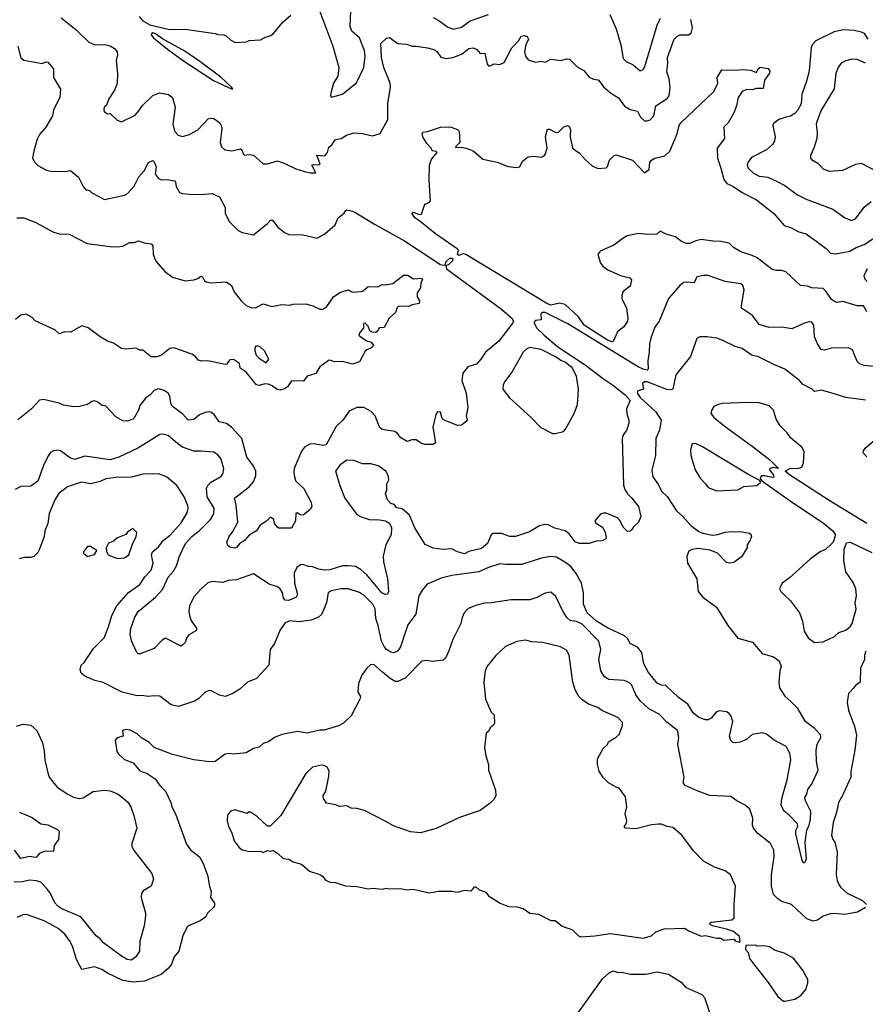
# Model space of a CAD drawing. Extents: x 1678759 to 1859541, y 384609 to 522867.
# Tile 49 of 256: x 1764326 to 1770293, y 406471 to 413423. Entities that reach past the tile are written whole.
import ezdxf

# ---------------------------------------------------------------- set-up
doc = ezdxf.new("R2010")
doc.units = 0

msp = doc.modelspace()

# ---------------------------------------------------------------- linework, layer by layer
at = {"layer": '0CON20XD'}
for points in [[(1766445, 413481.9), (1766536.3, 413236.3), (1766577.7, 413085), (1766570.5, 413025), (1766540.8, 412975), (1766521.7, 412905), (1766518.6, 412885), (1766526, 412876), (1766605, 412896.2), (1766702.7, 412977.3), (1766755.7, 413085), (1766764.6, 413165), (1766759.6, 413205), (1766724.2, 413294.2), (1766671, 413341), (1766657.2, 413372.8), (1766663.8, 413485)], [(1767245, 413437.5), (1767285, 413417.1), (1767345, 413372.2), (1767385, 413355.6), (1767445, 413369.5), (1767504.3, 413415.7), (1767635, 413460)], [(1768490.2, 413460.2), (1768535, 413357.7), (1768568.5, 413245), (1768585, 413149.1), (1768605, 413128.1), (1768655, 413104.4), (1768705, 413062), (1768725, 413071.2), (1768737.6, 413092.4), (1768824, 413385), (1768847, 413433)], [(1764620, 413435), (1764725, 413351.4), (1764815, 413264.2), (1764856.6, 413246.6), (1764926.8, 413246.8), (1764965, 413238.9), (1764995, 413220), (1765013.5, 413195), (1765015.5, 413175), (1765006.7, 413135), (1765015.8, 413044.2), (1765013, 412973), (1764995.8, 412925), (1764955, 412863.8), (1764939.7, 412820.3), (1764923.3, 412805), (1764920, 412785), (1764925, 412772.5), (1764945, 412757.5), (1764965, 412760), (1765015, 412714), (1765045, 412702), (1765142.1, 412747.9), (1765165, 412778), (1765192, 412818), (1765265, 412887.1), (1765313.4, 412906.6), (1765375.5, 412895.5), (1765403.4, 412873.4), (1765423.1, 412805), (1765407.1, 412685), (1765417.5, 412635), (1765445, 412607.5), (1765475, 412597.5), (1765525, 412611.4), (1765585, 412648.6), (1765655, 412721.9), (1765672.3, 412727.7), (1765695, 412725.3), (1765737.9, 412695), (1765748.9, 412675), (1765751.9, 412655), (1765740, 412555), (1765750.8, 412525), (1765773.8, 412505), (1765823, 412497), (1765885, 412511.2), (1765894, 412504), (1765905, 412471.2), (1765915, 412466.2), (1765945, 412472), (1765977.1, 412467.1), (1766045, 412405.8), (1766075, 412404.3), (1766145.4, 412425.4), (1766197.9, 412407.9), (1766275, 412369.2), (1766335, 412351.2), (1766375, 412341.2), (1766415, 412342.5), (1766387.5, 412395), (1766398.8, 412401.2), (1766435, 412397.5), (1766447, 412403), (1766423.9, 412466.1), (1766475, 412462.5), (1766485, 412466.9), (1766497.7, 412485), (1766508, 412522), (1766529.6, 412540.4), (1766555, 412577.1), (1766595, 412584.3), (1766633.2, 412606.8), (1766685, 412624.2), (1766745, 412620), (1766815, 412602.5), (1766870, 412620), (1766925, 412717.5), (1766924.7, 412834.7), (1766943.8, 412945), (1766939.6, 412975), (1766895.5, 413084.5), (1766879.4, 413155), (1766875.7, 413255), (1766915, 413293.1), (1766935, 413297.5), (1766993.9, 413253.9), (1767055, 413250), (1767095, 413235.6), (1767125, 413236.4), (1767204.5, 413224.5), (1767255, 413209.5), (1767273.1, 413195), (1767298.9, 413158.9), (1767335, 413149.4), (1767385, 413156.7), (1767447.8, 413182.2), (1767495, 413220.3), (1767525, 413224.6), (1767552.4, 413212.4), (1767575, 413183.8), (1767607.5, 413187.5), (1767625, 413110), (1767635, 413097.5), (1767645, 413097.5), (1767675, 413112.5), (1767715, 413107.5), (1767745, 413120), (1767799.2, 413225), (1767845, 413274), (1767865, 413306), (1767885, 413312), (1767906.7, 413305), (1767915.9, 413285.9), (1767898.6, 413245), (1767889.2, 413195), (1767895, 413166), (1767915, 413140), (1767965, 413123.8), (1768005, 413131.2), (1768035, 413123.8), (1768075, 413144), (1768145, 413135.8), (1768185, 413145.6), (1768205, 413144.4), (1768260.2, 413090.2), (1768307.8, 413065), (1768345, 413016.4), (1768375, 413002.3), (1768407.9, 412997.9), (1768421.9, 412981.9), (1768445, 412947.8), (1768495, 412906.9), (1768551.5, 412871.5), (1768595, 412813.2), (1768635, 412788), (1768685, 412776), (1768706.2, 412735), (1768735, 412707.8), (1768755, 412707.8), (1768775, 412716.9), (1768800.4, 412745), (1768814.1, 412815.9), (1768895, 412867.5), (1768908.9, 412885), (1768917.5, 412945), (1768908.8, 413005), (1768892.7, 413055), (1768900.3, 413115), (1768896.8, 413155), (1768945, 413284.4), (1768964.4, 413305), (1768985, 413315.5), (1769045, 413317.1), (1769065, 413328.8), (1769073.3, 413365), (1769061.8, 413425)], [(1765168.8, 413445), (1765195, 413413.8), (1765245, 413386), (1765383.9, 413353.9), (1765495, 413356.7), (1765706.1, 413326.1), (1765725, 413317.5), (1765766.4, 413316.4), (1765785, 413307.5), (1765815, 413277.5), (1765847, 413263), (1765925, 413267.5), (1765945, 413276.7), (1766025, 413280), (1766055, 413296.7), (1766099.5, 413310.5), (1766116.7, 413325), (1766182.5, 413405), (1766240, 413455)], [(1765825, 412932.5), (1765830, 412935), (1765824, 412945), (1765745, 413016.5), (1765597.3, 413127.3), (1765490.6, 413200.6), (1765335, 413288.6), (1765285, 413324.2), (1765265, 413329.2), (1765255.9, 413324.1), (1765254.4, 413315), (1765270, 413295), (1765368.5, 413215), (1765483.2, 413133.2), (1765694.8, 412994.8), (1765825, 412932.5)], [(1770314.5, 413284.5), (1770287.1, 413325), (1770266.1, 413336.1), (1770215, 413347.1), (1770138.9, 413351.1), (1770073.5, 413336.5), (1769945, 413274.4), (1769919.4, 413245), (1769911.5, 413225), (1769896.4, 413065), (1769881.8, 412995), (1769845.6, 412895), (1769840.2, 412829.8), (1769815, 412780.8), (1769795, 412760), (1769765, 412742.1), (1769728.7, 412731.3), (1769682.6, 412717.4), (1769642.1, 412687.9), (1769640, 412675), (1769656.7, 412595), (1769652.2, 412565), (1769638.8, 412541.2), (1769595, 412504.3), (1769490.5, 412449.5), (1769464.2, 412415), (1769460.6, 412395), (1769466.9, 412375), (1769505, 412339.5), (1769545, 412317.9), (1769605, 412310.9), (1769671.5, 412281.5), (1769725, 412251.9), (1769815, 412185.7), (1769875, 412155.6), (1770065, 412085.7), (1770145.6, 412025.6), (1770194.5, 412004.5), (1770223, 412017), (1770285, 412100), (1770335, 412139.4)], [(1764312, 413235), (1764333.8, 413153.8), (1764355, 413136.7), (1764485, 413113.8), (1764513.6, 413126.4), (1764525, 413122.5), (1764565.7, 413075.7), (1764565.9, 413015.9), (1764613, 412933), (1764610, 412875), (1764563.8, 412785), (1764558.8, 412745), (1764510, 412665), (1764465, 412612.5), (1764449.5, 412580.5), (1764426.2, 412495), (1764417.5, 412445), (1764435, 412412.5), (1764455, 412393.3), (1764515, 412361.2), (1764545, 412354), (1764645, 412352), (1764685, 412357.1), (1764741.3, 412311.3), (1764773.3, 412245), (1764795, 412220), (1764805, 412222.5), (1764820, 412215), (1764835, 412200), (1764923.6, 412153.6), (1765065, 412184.3), (1765088, 412195), (1765135, 412248), (1765167.2, 412312.8), (1765204.4, 412355.6), (1765235, 412413.8), (1765265, 412428), (1765275, 412420), (1765289.4, 412385), (1765282.5, 412335), (1765304.4, 412304.4), (1765325, 412292.9), (1765365, 412294.2), (1765417.5, 412285), (1765426.2, 412276.2), (1765431.2, 412245), (1765455, 412204), (1765475, 412196), (1765525, 412190.8), (1765605, 412188.8), (1765685, 412196), (1765735, 412173.3), (1765775, 412097.5), (1765776.2, 412055), (1765806, 411995), (1765868.8, 411935), (1765895, 411920.8), (1765975, 411903.8), (1766075.7, 411984.3), (1766093.3, 412005), (1766105, 412008.8), (1766115, 412003.3), (1766145, 411960), (1766195, 411921.2), (1766225, 411906), (1766325, 411904.3), (1766425, 411881.2), (1766478.3, 411911.7), (1766552.5, 411975), (1766572.5, 412025), (1766615, 412057.5), (1766627.5, 412075), (1766635, 412080), (1766665.9, 412074.1), (1766691.4, 412065), (1766829.5, 411979.5), (1767041.9, 411861.9), (1767235.4, 411734.6), (1767292.6, 411695), (1767315, 411689.1), (1767327.9, 411692.1), (1767335.1, 411715), (1767360.5, 411739.5), (1767379.5, 411739.5), (1767383.7, 411733.7), (1767379.7, 411720.3), (1767355, 411695.4), (1767334.3, 411685.7), (1767338.1, 411665), (1767725, 411377.9), (1767799, 411315), (1767810, 411295), (1767807.1, 411282.9), (1767707, 411153), (1767612.9, 411075), (1767580, 411025), (1767548.6, 410991.4), (1767487.8, 410972.2), (1767452.8, 410927.2), (1767446.7, 410875), (1767477.3, 410785), (1767487.5, 410685), (1767475.9, 410625.9), (1767483.3, 410595), (1767477.5, 410585), (1767445, 410558.8), (1767415, 410558), (1767317.9, 410597.9), (1767307.1, 410607.1), (1767295, 410652.5), (1767275, 410653.3), (1767262.5, 410635), (1767242.5, 410545), (1767260, 410435), (1767245, 410424.2), (1767185, 410424.3), (1767161.7, 410431.7), (1767125, 410456.2), (1767093.9, 410456.1), (1767060, 410445), (1767015, 410470), (1766992.1, 410502.1), (1766974.3, 410514.3), (1766885, 410528.6), (1766864.3, 410545), (1766835.6, 410625), (1766807.4, 410657.4), (1766755, 410684.4), (1766705, 410685.6), (1766651.8, 410658.2), (1766607.5, 410595), (1766560, 410550), (1766489.4, 410420.6), (1766465, 410415.5), (1766405, 410427.7), (1766373.8, 410426.2), (1766335.4, 410404.6), (1766313.8, 410376.2), (1766263.4, 410253.4), (1766259.6, 410225), (1766264.6, 410194.6), (1766274.5, 410164.5), (1766332, 410112), (1766382.5, 410015), (1766387.1, 409985), (1766375.4, 409964.6), (1766325.9, 409924.1), (1766305, 409926.7), (1766285, 409940), (1766275, 409937.5), (1766272, 409885), (1766245, 409833.8), (1766155, 409833.8), (1766145, 409838.8), (1766123.3, 409865), (1766118.8, 409895), (1766095, 409911.2), (1766067.8, 409882.2), (1766023.3, 409855), (1765997.5, 409815), (1765945.9, 409784.1), (1765912.5, 409745), (1765878.3, 409721.7), (1765855, 409696.7), (1765845, 409692.5), (1765808.3, 409698.3), (1765795, 409710), (1765787.5, 409735), (1765803.3, 409775), (1765830.9, 409809.1), (1765864.5, 409875), (1765853.1, 409995), (1765841.1, 410045), (1765945, 410123.5), (1765975, 410160.6), (1765991.5, 410205), (1765992.1, 410235), (1765974.5, 410275), (1765930, 410335), (1765893.1, 410465), (1765823, 410543), (1765785, 410570.6), (1765734.5, 410584.5), (1765698.8, 410635), (1765675, 410651.2), (1765655, 410654.2), (1765635, 410648.6), (1765595, 410632), (1765555, 410599.4), (1765515, 410595.7), (1765477.1, 410637.1), (1765401.9, 410695), (1765392.9, 410715), (1765385.5, 410765), (1765374.3, 410785), (1765345, 410805.6), (1765305, 410815.6), (1765275, 410805.5), (1765245, 410772.9), (1765216.2, 410753.8), (1765175, 410700), (1765164.6, 410665.4), (1765135, 410612), (1765125, 410602.5), (1765085, 410587.1), (1765055, 410590.8), (1765005, 410619.2), (1764935, 410693.8), (1764902.3, 410702.3), (1764875.8, 410725.8), (1764852.3, 410732.3), (1764835, 410727.5), (1764805, 410706), (1764747.7, 410692.3), (1764705, 410690), (1764635, 410701.4), (1764605, 410714.3), (1764495, 410742), (1764465, 410736.2), (1764408.1, 410671.9), (1764312.7, 410597.3)], [(1770295, 413115.7), (1770235, 413140.8), (1770195, 413144), (1770155, 413132.5), (1770123.2, 413116.8), (1770105, 413090), (1770085.8, 413045), (1770072.9, 412935), (1769981.5, 412785), (1769955, 412716.7), (1769945.8, 412684.2), (1769952.9, 412625), (1769950.8, 412585), (1769930, 412515), (1769907.5, 412465), (1769906, 412446), (1769913.8, 412435), (1769959.4, 412409.4), (1769995, 412370.8), (1770035, 412352.5), (1770135, 412360.8), (1770226.1, 412403.9), (1770265, 412410), (1770390, 412345)], [(1768505, 411147.8), (1768475, 411159.2), (1768309.6, 411265), (1768270, 411325), (1768175, 411411.8), (1768135, 411421.8), (1768075, 411408.1), (1768045, 411418.3), (1767474.7, 411765), (1767455, 411769.8), (1767425, 411756.9), (1767416.3, 411765), (1767422.3, 411795), (1767414.1, 411805), (1767259.9, 411909.9), (1767150.4, 412000.4), (1767114.4, 412025), (1767093.8, 412056.2), (1767105, 412063.3), (1767145, 412048), (1767160.7, 412049.3), (1767185, 412120), (1767215, 412132.5), (1767226, 412144), (1767216.8, 412286.8), (1767218.1, 412395), (1767232.8, 412437.2), (1767272.5, 412485), (1767265, 412492.5), (1767237, 412497), (1767230, 412515), (1767198.3, 412548.3), (1767172, 412595), (1767166.7, 412615), (1767170, 412630), (1767205, 412633.8), (1767295, 412663.3), (1767365, 412666.7), (1767415, 412648.8), (1767427, 412637), (1767432, 412555), (1767402.5, 412525), (1767405, 412520), (1767445, 412523.3), (1767476.1, 412516.1), (1767526.1, 412496.1), (1767595, 412438.1), (1767695, 412416.5), (1767772.7, 412387.3), (1767835, 412380), (1767855, 412383.8), (1767873.3, 412425), (1767915, 412454.2), (1767955, 412460), (1768006.9, 412453.1), (1768025, 412460), (1768035, 412471.2), (1768047.5, 412515), (1768035.6, 412595.6), (1768050, 412650), (1768065, 412650), (1768105, 412628.1), (1768125, 412626.9), (1768165, 412667.5), (1768195, 412676.7), (1768205, 412667.5), (1768211.9, 412645), (1768211.4, 412595), (1768226.2, 412515), (1768275, 412483.3), (1768315.7, 412435), (1768365, 412391.9), (1768405, 412372.5), (1768465, 412376.2), (1768475, 412387.5), (1768487.7, 412432.3), (1768520, 412465), (1768535, 412468), (1768650.7, 412430.7), (1768735, 412342.5), (1768768, 412365), (1768773.9, 412413.9), (1768785, 412432), (1768807.5, 412445), (1768877.9, 412462.1), (1768915, 412493.8), (1768966, 412616), (1768980, 412675), (1768990.6, 412695), (1769225, 412915.8), (1769252.5, 412975), (1769248.8, 413015), (1769281.7, 413068.3), (1769385, 413065.7), (1769425, 413071.2), (1769485, 413066.2), (1769525, 413050), (1769536.7, 413075), (1769552.5, 413087.5), (1769608.3, 413078.3), (1769619.3, 413059.3), (1769618, 413045), (1769582.9, 412997.1), (1769572, 412938), (1769525, 412937.1), (1769495, 412928.6), (1769455, 412930), (1769424.3, 412915.7), (1769395.6, 412874.4), (1769384.3, 412815), (1769366.5, 412765), (1769325, 412693.8), (1769295.9, 412664.1), (1769300.6, 412585), (1769248, 412515), (1769250, 412445), (1769274.4, 412375.6), (1769296.2, 412295), (1769317.1, 412267.1), (1769358.1, 412248.1), (1769425, 412202.5), (1769525, 412151.5), (1769647.5, 412055), (1769720.9, 411970.9), (1769766.2, 411956.2), (1769825, 411925.7), (1769875, 411910.8), (1770016.8, 411806.8), (1770047.5, 411775), (1770085, 411770.6), (1770185, 411788.5), (1770228, 411815), (1770285.4, 411834.6), (1770347.5, 411875)], [(1764305, 412024.2), (1764355, 412023.8), (1764440.3, 411990.3), (1764561.2, 411925), (1764605, 411911.8), (1764675, 411908.6), (1764802.8, 411842.8), (1764965, 411820.8), (1765015, 411819.5), (1765055, 411824.3), (1765101.2, 411848.8), (1765135, 411848.8), (1765165, 411862), (1765205, 411848), (1765255, 411840), (1765266.1, 411826.1), (1765268, 411765), (1765287.7, 411717.7), (1765351.2, 411645), (1765403.8, 411605), (1765495, 411579.2), (1765555, 411585.8), (1765584.2, 411595.8), (1765605, 411612.5), (1765615, 411607.5), (1765629.5, 411579.5), (1765641.4, 411571.4), (1765675, 411565.6), (1765785, 411571.1), (1765820.6, 411545), (1765840.5, 411500.5), (1765888.3, 411438.3), (1765923.9, 411403.9), (1765946.7, 411396.7), (1765965, 411387.5), (1765995, 411391.2), (1766045, 411416.7), (1766105, 411398.8), (1766175, 411412), (1766233.6, 411406.4), (1766256.2, 411413.8), (1766345, 411415.6), (1766395, 411402.9), (1766445, 411379.2), (1766465, 411378.8), (1766492.5, 411397.5), (1766540, 411465), (1766585, 411496), (1766645, 411516.7), (1766675, 411500), (1766735, 411503.3), (1766750.7, 411509.3), (1766785, 411540), (1766853, 411537), (1766885, 411553.3), (1766905, 411550), (1766958.6, 411561.4), (1767035, 411620), (1767065, 411620), (1767103.6, 411593.6), (1767165, 411597.5), (1767167.5, 411585), (1767157.5, 411565), (1767155, 411530), (1767130, 411495), (1767130, 411465), (1767147, 411437), (1767145, 411420), (1767095, 411410), (1767071.7, 411398.3), (1766999.3, 411400.7), (1766989.3, 411390.7), (1766977.5, 411355), (1766932.5, 411315), (1766899.3, 411250.7), (1766863, 411247), (1766852.5, 411225), (1766840, 411215), (1766815, 411216.7), (1766797.5, 411225), (1766785, 411260), (1766765, 411280), (1766751.7, 411278.3), (1766752.5, 411245), (1766727.5, 411215), (1766720, 411195), (1766735, 411182.5), (1766776.4, 411156.4), (1766807.5, 411145), (1766823.3, 411125), (1766807.5, 411105), (1766775, 411092.5), (1766765, 411082.5), (1766723.6, 411006.4), (1766675, 410991.2), (1766605, 411010), (1766547, 411007), (1766515, 411020), (1766505, 411017.5), (1766445, 410972.5), (1766415, 410925.8), (1766354.4, 410905.6), (1766330, 410870), (1766245, 410873.3), (1766215, 410831.2), (1766195, 410816.2), (1766165, 410806.7), (1766142.3, 410812.3), (1766108.8, 410838.8), (1766079.3, 410849.3), (1766055, 410852.5), (1766015, 410840), (1765997.5, 410845), (1765925, 410934), (1765882.7, 410962.7), (1765877.5, 410995), (1765835, 411023.1), (1765808.6, 411021.4), (1765785, 410990), (1765775, 410988.8), (1765653.6, 411013.6), (1765610.8, 411010.8), (1765585, 411020), (1765566.7, 411045), (1765541.7, 411061.7), (1765415, 411107.1), (1765385, 411102), (1765326.5, 411053.5), (1765295, 411042.9), (1765255, 411042.5), (1765195, 411090), (1765175, 411090), (1765145, 411102.5), (1765075, 411096), (1765045, 411102), (1764988.3, 411138.3), (1764945, 411152.5), (1764893.4, 411183.4), (1764808.3, 411248.3), (1764765, 411262.5), (1764685, 411217.5), (1764645, 411218.8), (1764604.2, 411204.2), (1764575, 411232.5), (1764435, 411296.7), (1764415, 411320), (1764373, 411343), (1764334.1, 411335.9), (1764297.5, 411305)], [(1770305, 411360), (1770281.7, 411401.7), (1770235, 411403.3), (1770135, 411433.3), (1770095, 411426.7), (1770075, 411432.5), (1770055, 411448), (1770015, 411506.2), (1769995, 411524), (1769915, 411530), (1769885, 411540.8), (1769835, 411545.8), (1769732.3, 411642.3), (1769705, 411653.2), (1769665, 411652.4), (1769635, 411660), (1769530.5, 411740.5), (1769495, 411759.1), (1769415, 411783.5), (1769363.9, 411813.9), (1769333.3, 411845), (1769275, 411856.7), (1769219.5, 411859.5), (1769135, 411871.1), (1769097.8, 411862.2), (1769055, 411842.5), (1769031.8, 411841.8), (1768997.3, 411857.3), (1768955, 411890), (1768888.7, 411908.7), (1768845, 411928.8), (1768822.3, 411907.7), (1768755, 411905.4), (1768695, 411914.4), (1768614, 411896), (1768575, 411874.2), (1768519.3, 411830.7), (1768421.3, 411788.7), (1768406.7, 411765), (1768425.6, 411705), (1768442.2, 411682.2), (1768477.6, 411657.6), (1768567, 411617), (1768631.3, 411601.3), (1768642.9, 411585), (1768635, 411542.5), (1768585.8, 411504.2), (1768575.8, 411475), (1768576, 411455), (1768607.8, 411385), (1768617.8, 411315), (1768614.4, 411295), (1768590, 411255), (1768545, 411220), (1768515, 411150), (1768505, 411147.8)], [(1770306.2, 411665), (1770283.8, 411615), (1770287.5, 411595), (1770306, 411575)], [(1770219.1, 411049.1), (1770202.5, 411092.5), (1770175, 411106.2), (1770055, 411104.7), (1770005, 411090.4), (1769981.4, 411095), (1769955, 411133.1), (1769934.2, 411184.2), (1769929.1, 411265), (1769915, 411286.5), (1769895, 411288.7), (1769865, 411280), (1769775, 411240.6), (1769705, 411252.3), (1769615, 411250.3), (1769545, 411271.8), (1769497.3, 411335), (1769420, 411385), (1769418.9, 411405), (1769439.2, 411515), (1769429.2, 411545), (1769415, 411558.6), (1769305, 411574.5), (1769185, 411615.7), (1769152.1, 411617.9), (1769105, 411607.5), (1769085.7, 411564.3), (1769035, 411570.5), (1769013.6, 411566.4), (1768983.7, 411546.3), (1768955, 411512), (1768904.4, 411455), (1768837.8, 411295), (1768808, 411252), (1768780, 411175), (1768770.6, 411135), (1768768.9, 411075), (1768757.8, 411015), (1768760, 410955), (1768755, 410947.5), (1768725, 410954.5), (1768684.7, 410975), (1768195, 411275.2), (1768035, 411355.5), (1768014, 411356), (1768003.8, 411346.2), (1768005.8, 411304.2), (1767965, 411300), (1767953.8, 411285), (1767975.6, 411245), (1768026.4, 411195), (1768122.8, 411112.8), (1768316, 410986), (1768445, 410886.4), (1768509.5, 410845), (1768599.3, 410775), (1768633.8, 410735), (1768607.5, 410675), (1768609.8, 410639.8), (1768625.5, 410595.5), (1768624.6, 410575), (1768608, 410522), (1768585, 410490.8), (1768577.1, 410465), (1768586.9, 410136.9), (1768596.4, 410105), (1768614.7, 410074.7), (1768645.8, 410045), (1768692, 409985), (1768708.8, 409915), (1768693.8, 409875), (1768656.9, 409843.1), (1768645, 409822.5), (1768635, 409812.5), (1768615, 409810), (1768585, 409840), (1768563.3, 409885), (1768545.7, 409905), (1768465, 409937.8), (1768445, 409938.9), (1768425, 409930.8), (1768384.4, 409884.4), (1768389.7, 409869.7), (1768438.9, 409838.9), (1768458.6, 409805), (1768465.8, 409765), (1768460, 409755), (1768435.8, 409744.2), (1768395, 409740.6), (1768345, 409723.6), (1768275, 409724.2), (1768245, 409735.5), (1768202.7, 409792.7), (1768175, 409813.8), (1768103, 409833), (1768055, 409856.9), (1768031.7, 409858.3), (1767995, 409848.6), (1767923.7, 409806.3), (1767825, 409773.8), (1767785, 409773.8), (1767725, 409795.7), (1767665, 409794.3), (1767652.2, 409785), (1767627.5, 409725), (1767585, 409690), (1767495, 409667.5), (1767465, 409650.5), (1767415.8, 409665), (1767375, 409687.1), (1767315, 409681.5), (1767245, 409691.4), (1767187.4, 409717.4), (1767114, 409835), (1767077.5, 409925), (1767025, 409968.8), (1766987, 409977), (1766969.3, 409999.3), (1766945, 410007.5), (1766921.7, 410031.7), (1766907.5, 410075), (1766917.7, 410102.3), (1766918, 410145), (1766930, 410175), (1766926.2, 410205), (1766910, 410235), (1766855, 410272), (1766805, 410287.1), (1766745, 410287.5), (1766685, 410310.8), (1766635, 410314), (1766585, 410278.1), (1766554, 410235), (1766584.5, 410134.5), (1766621.4, 410045), (1766705, 409930), (1766735, 409912.9), (1766793.4, 409893.4), (1766865, 409891.4), (1766906.7, 409883.3), (1766935, 409868.8), (1766950, 409835), (1766946.5, 409785), (1766908.8, 409715), (1766890.9, 409635), (1766893.5, 409595), (1766921.5, 409475), (1766929.5, 409385), (1766922.6, 409367.4), (1766905, 409363.8), (1766882.5, 409375), (1766775, 409503.8), (1766735, 409538.8), (1766695, 409561.5), (1766647.4, 409567.4), (1766605, 409566.7), (1766515, 409539.4), (1766475, 409537.2), (1766435, 409543.4), (1766395, 409558.9), (1766365, 409561.2), (1766325, 409576.2), (1766307, 409573), (1766282.5, 409555), (1766263.8, 409515), (1766266.2, 409445), (1766285.5, 409365), (1766278.1, 409345), (1766225, 409321.5), (1766200, 409325), (1766187.6, 409337.6), (1766180.9, 409375), (1766163.2, 409403.2), (1766145, 409419.2), (1766086.4, 409436.4), (1765975, 409509.5), (1765855, 409466.8), (1765797.9, 409462.1), (1765760.5, 409449.5), (1765685, 409456.2), (1765654, 409446), (1765607.1, 409405), (1765555, 409347.5), (1765524.3, 409285), (1765520, 409245), (1765525.8, 409205.8), (1765538.8, 409175), (1765575, 409127.5), (1765575, 409110), (1765520.5, 409079.5), (1765503.8, 409055), (1765493.8, 409025), (1765465, 409000), (1765355, 409056.7), (1765330.3, 409039.7), (1765275, 408982.1), (1765175.6, 408944.4), (1765163.3, 408945), (1765153.6, 408953.6), (1765115, 409036.7), (1765106.4, 409085), (1765110.6, 409125), (1765138, 409205), (1765162.7, 409245), (1765285, 409345.5), (1765335, 409400), (1765375, 409486.7), (1765411.9, 409528.1), (1765433.1, 409566.9), (1765452.7, 409635), (1765496.1, 409723.9), (1765540.8, 409775), (1765592.2, 409815), (1765672.5, 409895), (1765697.1, 409935), (1765698, 409975), (1765650, 410055), (1765644.4, 410115), (1765652.9, 410135), (1765672.5, 410155), (1765745, 410198.6), (1765758.6, 410215), (1765765.6, 410255), (1765744.4, 410325), (1765725, 410350.8), (1765695, 410368.6), (1765605, 410377.1), (1765555, 410375.6), (1765475.5, 410405.5), (1765441.7, 410428.3), (1765375, 410488.1), (1765337, 410497), (1765315.7, 410494.3), (1765165, 410399.1), (1765025, 410334.5), (1764965, 410315.4), (1764785, 410341.2), (1764715, 410316.4), (1764685, 410327.3), (1764615, 410379.4), (1764595, 410384.3), (1764565, 410379.4), (1764543.9, 410366.1), (1764527.3, 410342.7), (1764494.5, 410275), (1764453.3, 410165), (1764405, 410130), (1764334.1, 410125.9), (1764295, 410106.2)], [(1770295, 410736), (1770155, 410756), (1770067, 410783), (1769985, 410807.5), (1769935, 410797.5), (1769917.5, 410815), (1769849.2, 410849.2), (1769830, 410875), (1769725, 410955.5), (1769647.4, 410987.4), (1769535, 411044.4), (1769495, 411052.5), (1769425, 411100.8), (1769375, 411115.6), (1769288.3, 411158.3), (1769245, 411174.5), (1769175, 411182.9), (1769125, 411183.8), (1769105, 411172.5), (1769058.8, 411045), (1768955.8, 410915), (1768935, 410814.2), (1768920.7, 410809.3), (1768892.5, 410812.5), (1768752.9, 410867.1), (1768735, 410866.7), (1768720, 410855), (1768727.5, 410815), (1768687, 410803), (1768683.3, 410785), (1768705.6, 410755), (1768816, 410655), (1768852.2, 410595), (1768840, 410525), (1768815.6, 410465), (1768812.9, 410345), (1768787.3, 410242.7), (1768794.4, 410195), (1768835, 410138), (1768854.4, 410095), (1768895, 410057.1), (1768961.9, 409955), (1769006.1, 409916.1), (1769062.4, 409852.4), (1769118, 409808), (1769146.4, 409796.4), (1769215.7, 409784.3), (1769253.2, 409786.8), (1769305, 409803.8), (1769355, 409810), (1769425, 409806.7), (1769477, 409797), (1769485, 409790), (1769490, 409775), (1769481.7, 409748.3), (1769460, 409715), (1769460, 409695), (1769420.7, 409629.3), (1769365, 409590), (1769336.4, 409586.4), (1769315, 409591.2), (1769251.2, 409655), (1769198.5, 409678.5), (1769115, 409689.4), (1769068.3, 409681.7), (1769048.7, 409671.3), (1769033.1, 409635), (1769037.5, 409585), (1769104.5, 409475), (1769113.1, 409385), (1769145.8, 409345), (1769243.1, 409275), (1769324.3, 409145), (1769394.2, 409055), (1769498.3, 409028.3), (1769565, 408946.7), (1769645, 408924.2), (1769685, 408896.2), (1769699.4, 408855), (1769690.6, 408825), (1769683.5, 408745), (1769688.2, 408705), (1769725, 408646.9), (1769767.7, 408607.7)], [(1766065, 411000), (1766083.3, 411025), (1766052.9, 411085), (1766025, 411110.8), (1766005, 411120), (1765991.9, 411118.1), (1765984.3, 411105), (1765984.3, 411085), (1765996, 411055), (1766015, 411033.8), (1766065, 411000)], [(1768085, 410500), (1768105, 410502), (1768164.3, 410515.7), (1768178.9, 410531.1), (1768238.1, 410641.9), (1768262.5, 410705), (1768269.3, 410815), (1768255.9, 410905.9), (1768225.4, 410965.4), (1768175.5, 411005.5), (1768145, 411015.8), (1768111.2, 411041.2), (1768005, 411094), (1767925, 411107.5), (1767905, 411100), (1767878.6, 411075), (1767800, 410935), (1767747.5, 410865), (1767737.3, 410842.7), (1767736, 410815), (1767783.4, 410753.4), (1767936.2, 410615), (1768002.5, 410542.5), (1768085, 410500)], [(1770355, 410974), (1770285, 410982.4), (1770253.3, 410993.3), (1770237.1, 411007.1), (1770219.1, 411049.1)], [(1770305, 409865.2), (1770038.4, 410028.4), (1769758.3, 410208.3), (1769727.5, 410235), (1769765, 410255.7), (1769817, 410253), (1769845, 410263.3), (1769858, 410295), (1769862.9, 410375), (1769844.3, 410405), (1769765, 410471.5), (1769742.9, 410505), (1769693.5, 410555), (1769665, 410602), (1769645, 410666.2), (1769615, 410696.2), (1769545, 410717.1), (1769465, 410720), (1769285, 410712), (1769255, 410706), (1769225, 410691.2), (1769207, 410663), (1769203.1, 410645), (1769225.4, 410615), (1769312.9, 410542.9), (1769504.2, 410404.2), (1769619.5, 410315), (1769680, 410255), (1769645, 410260), (1769620, 410255), (1769617.5, 410245), (1769645.9, 410205.9), (1769646.7, 410193.3), (1769635, 410190), (1769585, 410202.5), (1769558.3, 410201.7), (1769552.5, 410182.5), (1769560, 410170), (1769762.7, 410025), (1769997.5, 409867.5), (1770064.6, 409815), (1770081.9, 409785), (1770066, 409735), (1770048.8, 409715), (1770013.8, 409685), (1769974.6, 409665.4), (1769905, 409614.3), (1769758.2, 409481.8), (1769706.7, 409445), (1769686.7, 409405), (1769696.2, 409385), (1769715, 409366), (1769765, 409320), (1769830, 409235), (1769850.8, 409175), (1769862, 409105), (1769889.5, 409059.5), (1769934.3, 409024.3), (1769995, 409029.2), (1770075, 409068), (1770106.7, 409095), (1770157, 409113), (1770188.3, 409141.7), (1770200.5, 409159.5), (1770229.3, 409260.7), (1770222, 409305), (1770231.2, 409355), (1770226.2, 409405), (1770208.3, 409448.3), (1770156.4, 409525), (1770142, 409602), (1770144.2, 409685), (1770160, 409730), (1770185.6, 409734.4), (1770339.7, 409659.7)], [(1770305, 410336.2), (1770278.8, 410365), (1770280.5, 410379.5), (1770293, 410397), (1770389.8, 410480.2)], [(1769245, 410095.6), (1769395, 410102.9), (1769435, 410128), (1769528.8, 410135), (1769553.8, 410155), (1769550, 410170), (1769463.6, 410215), (1769145, 410407.5), (1769095, 410429.7), (1769071.8, 410428.2), (1769060.6, 410385), (1769061.9, 410345), (1769092.5, 410245), (1769127.5, 410185), (1769166.4, 410146.4), (1769185, 410118.8), (1769245, 410095.6)], [(1769767.7, 408607.7), (1769813.3, 408565), (1769865, 408475.8), (1769932.4, 408422.4), (1769975.7, 408375), (1769978.1, 408351.9), (1769950.6, 408305), (1769944.5, 408265.5), (1769946.5, 408185), (1769958.3, 408121.7), (1769915, 408030), (1769885, 407986.7), (1769879.2, 407955), (1769865, 407930), (1769867.1, 407915), (1769907.1, 407835), (1769903.1, 407775), (1769891.5, 407725), (1769879.4, 407700.6), (1769865.8, 407615.8), (1769875.6, 407495), (1769865, 407470), (1769855, 407470), (1769846, 407495), (1769802.5, 407675), (1769803.2, 407696.8), (1769818, 407725), (1769815.7, 407745), (1769756.7, 407806.7), (1769720.8, 407835), (1769699.5, 407875), (1769705.4, 407925), (1769743.1, 408055), (1769767.3, 408197.3), (1769760, 408245), (1769735, 408290), (1769650.8, 408335), (1769595, 408378.2), (1769565, 408388.2), (1769495, 408376.9), (1769455, 408340), (1769410.8, 408320.8), (1769375, 408315.8), (1769359.7, 408319.7), (1769343.5, 408333.5), (1769335.7, 408365), (1769358.2, 408468.2), (1769345.7, 408505), (1769332, 408525), (1769315, 408535.6), (1769265, 408542.2), (1769244, 408535), (1769205, 408491.4), (1769185, 408479.6), (1769165, 408479.3), (1769117.5, 408495), (1769078.5, 408528.5), (1769041, 408591), (1768975, 408637.1), (1768885, 408720.8), (1768855, 408724.2), (1768825, 408737.1), (1768764.1, 408814.1), (1768729.7, 408875), (1768715.3, 408955.3), (1768685, 408992.9), (1768635, 409019.4), (1768614.7, 409054.7), (1768593.6, 409073.6), (1768475, 409127.8), (1768396.1, 409175), (1768330.8, 409235), (1768304.6, 409295), (1768305.5, 409375), (1768291.8, 409445), (1768253.5, 409513.5), (1768215, 409561.9), (1768185.3, 409585.3), (1768115, 409626.9), (1768075, 409631.9), (1768008.3, 409621.7), (1767867, 409577), (1767756.4, 409576.4), (1767715, 409581.9), (1767635.5, 409554.5), (1767565, 409524.5), (1767375, 409498.9), (1767299.3, 409480.7), (1767202.6, 409437.4), (1767165.5, 409394.5), (1767142, 409355), (1767121.9, 409225), (1767065, 409150), (1767013.8, 408995), (1766991.9, 408965), (1766966.8, 408953.2), (1766945, 408956.9), (1766915, 408977.1), (1766897.7, 408997.7), (1766880.3, 409035), (1766856.5, 409145), (1766839.3, 409195), (1766835, 409263.3), (1766819.1, 409295), (1766758.9, 409355), (1766725, 409377.5), (1766645, 409403.6), (1766594.5, 409404.5), (1766525, 409390.6), (1766502, 409375), (1766491.2, 409308.8), (1766475.6, 409265), (1766456, 409224), (1766435, 409203.1), (1766384.2, 409184.2), (1766295, 409170.8), (1766232.3, 409177.7), (1766200, 409165), (1766164.3, 409115.7), (1766125, 409017.5), (1766093.8, 408975), (1766083.3, 408865), (1765997.8, 408772.2), (1765934.6, 408745.4), (1765880, 408695), (1765825, 408663.6), (1765775, 408644.5), (1765735, 408653.3), (1765675.5, 408685.5), (1765655, 408684.3), (1765635, 408674.3), (1765590.2, 408629.8), (1765559.5, 408610.5), (1765446.1, 408573.9), (1765394.7, 408584.7), (1765315, 408646), (1765270.7, 408649.3), (1765235, 408643.8), (1765185, 408652), (1765155, 408648.6), (1765050, 408675), (1764915, 408742.5), (1764855.9, 408755.9), (1764785, 408786.7), (1764759.3, 408809.3), (1764753.3, 408835), (1764760, 408865), (1764780, 408885), (1764845.9, 408984.1), (1764922.2, 409057.8), (1764953.5, 409135), (1764976.9, 409215), (1765010.9, 409285), (1765095, 409378.9), (1765174.7, 409435.3), (1765210.1, 409489.9), (1765254.3, 409535.7), (1765268.2, 409585), (1765256.5, 409645), (1765263.3, 409665), (1765305, 409701.9), (1765337.8, 409745), (1765387.4, 409782.6), (1765465, 409869.4), (1765508.3, 409941.7), (1765515.6, 409975), (1765513.2, 409993.2), (1765485, 410058.8), (1765434.2, 410135), (1765361.2, 410195), (1765305, 410217.1), (1765195, 410214.3), (1765115, 410193.8), (1765005, 410191.2), (1764935, 410180.9), (1764895, 410162.2), (1764825, 410145.6), (1764762.7, 410157.3), (1764664.2, 410125), (1764602.7, 410077.3), (1764575, 410033.8), (1764534.6, 409935.4), (1764523.6, 409866.4), (1764504.4, 409815), (1764500, 409775), (1764465.6, 409684.4), (1764455, 409661.2), (1764425, 409633.3), (1764403.6, 409626.4), (1764355, 409626.7), (1764322.5, 409615)], [(1765015, 409618.8), (1765065, 409623.8), (1765095.5, 409644.5), (1765121.2, 409718.8), (1765148.8, 409775), (1765151.7, 409801.7), (1765125, 409830), (1765087.5, 409805), (1765075, 409787.5), (1765016.4, 409763.6), (1764988.3, 409741.7), (1764953.9, 409726.1), (1764937.5, 409695), (1764938.3, 409668.3), (1764950, 409645), (1765015, 409618.8)], [(1764805, 409632.5), (1764855, 409647.5), (1764870, 409675), (1764825, 409703.3), (1764805, 409703.3), (1764777.5, 409665), (1764777.5, 409655), (1764805, 409632.5)], [(1770293.8, 407155), (1770239.1, 407120.9), (1770145.5, 407104.5), (1770075, 407112.5), (1770045, 407109.5), (1769995, 407092.2), (1769956.2, 407063.8), (1769925, 407057.9), (1769880.8, 407075), (1769772.5, 407175), (1769705, 407195.6), (1769676, 407215), (1769646.4, 407246.4), (1769631.8, 407305), (1769631.2, 407385), (1769650, 407515), (1769648.8, 407558.8), (1769623.8, 407605), (1769535.6, 407675.6), (1769504.3, 407715), (1769497.1, 407735), (1769498.6, 407785), (1769477.9, 407847.9), (1769446.6, 407876.6), (1769386.8, 407906.8), (1769345, 407938.6), (1769195.6, 407945.6), (1769107.5, 407977.5), (1769023.3, 408015), (1769008, 408035), (1769016, 408075), (1768971.4, 408305), (1768977.5, 408355), (1768967.1, 408405), (1768892.6, 408462.6), (1768838.3, 408518.3), (1768765, 408557.8), (1768704.1, 408614.1), (1768673.5, 408655), (1768645.6, 408725), (1768629.8, 408739.8), (1768592.7, 408757.3), (1768484.5, 408764.5), (1768452.8, 408782.8), (1768427.8, 408825), (1768412.7, 408905), (1768428.1, 408975), (1768413.8, 409035), (1768295, 409154.8), (1768255, 409173.9), (1768209.8, 409179.8), (1768190.1, 409200.1), (1768157.8, 409247.8), (1768109.7, 409349.7), (1768075, 409380), (1768035, 409374.2), (1767975, 409342.9), (1767925, 409327.1), (1767795, 409327.8), (1767655.4, 409304.6), (1767605, 409302.2), (1767550.9, 409289.1), (1767490, 409265), (1767463.3, 409235), (1767448.3, 409201.7), (1767439.5, 409160.5), (1767383.4, 409046.6), (1767355, 408966.7), (1767330, 408915), (1767315, 408901.2), (1767239.7, 408890.3), (1767195, 408897.8), (1767165, 408892.9), (1767046.2, 408773.8), (1766995, 408749.2), (1766975, 408750), (1766940.4, 408770.4), (1766885.3, 408815.3), (1766825, 408870.8), (1766801.7, 408868.3), (1766776.7, 408845), (1766740, 408795), (1766717.5, 408735), (1766713.3, 408675), (1766730, 408645), (1766726.7, 408625), (1766665, 408507.5), (1766610, 408455), (1766575, 408436.2), (1766475, 408406), (1766444.2, 408405.8), (1766355, 408385.7), (1766285.8, 408395.8), (1766175, 408375.8), (1766125, 408354), (1766082.5, 408325), (1766045, 408311.2), (1766015, 408287.5), (1765975, 408276.2), (1765923.6, 408246.4), (1765835, 408236.2), (1765805, 408241.2), (1765776.4, 408236.4), (1765705.6, 408184.4), (1765665, 408182.5), (1765555, 408196.7), (1765404.5, 408234.5), (1765275, 408284.4), (1765239.4, 408319.4), (1765185, 408352.5), (1765155, 408381.4), (1765105, 408405.6), (1765075, 408412), (1765052.5, 408405), (1765056.4, 408363.6), (1765015, 408351.2), (1764998.8, 408335), (1765012.5, 408255), (1765025, 408233.8), (1765065, 408198.8), (1765125.8, 408175.8), (1765175, 408119.4), (1765225, 408099.4), (1765281.8, 408061.8), (1765315, 408016.2), (1765355, 407976.2), (1765392.5, 407895), (1765401.1, 407861.1), (1765426.4, 407816.4), (1765502.1, 407602.1), (1765531.7, 407561.7), (1765595, 407511.2), (1765622, 407465), (1765654, 407375), (1765664, 407315), (1765676.2, 407263.8), (1765673.3, 407225), (1765700, 407185), (1765700, 407165), (1765693.3, 407155), (1765652.5, 407115), (1765636.7, 407085), (1765599.7, 407060.3), (1765516.4, 407023.6), (1765505, 407012.5), (1765478, 406955), (1765448.6, 406845), (1765415.8, 406805), (1765396.3, 406753.7), (1765376, 406725), (1765325, 406680), (1765206.5, 406633.5), (1765125, 406626.2), (1765055, 406639.2), (1764945, 406690.5), (1764905, 406717.5), (1764855, 406734.4), (1764765.8, 406715.8), (1764727.9, 406787.9), (1764701.9, 406875), (1764682.9, 406915), (1764645.4, 406965.4), (1764596.9, 407006.9), (1764564.7, 407024.7), (1764499.4, 407059.4), (1764375, 407104.4), (1764348.7, 407101.3), (1764305, 407083.1)], [(1769405, 406910), (1769410, 406915), (1769405, 406950), (1769362.5, 406985), (1769315, 407002), (1769215, 407023.8), (1769197.5, 407035), (1769197.5, 407045), (1769205, 407050), (1769352.1, 407067.9), (1769369.1, 407080.9), (1769367.5, 407175), (1769377.5, 407305), (1769341.2, 407385), (1769305, 407412), (1769228.3, 407438.3), (1769151.2, 407481.2), (1769081.2, 407555), (1768998.8, 407665), (1768935, 407718), (1768895, 407725.7), (1768855, 407742), (1768835, 407742), (1768785, 407738.8), (1768675, 407710), (1768600, 407715), (1768592.5, 407725), (1768606.7, 407745), (1768610, 407765), (1768598.8, 407815), (1768610, 407865), (1768600, 407935), (1768557.3, 407997.3), (1768535, 408003.8), (1768481.2, 408035), (1768442.7, 408072.7), (1768416, 408116), (1768403.9, 408163.9), (1768403.3, 408205), (1768444.2, 408275.8), (1768473.3, 408305), (1768480, 408325), (1768535, 408356.2), (1768556.2, 408375), (1768580.5, 408439.5), (1768580.5, 408460.5), (1768546.6, 408496.6), (1768435, 408545.7), (1768405, 408565.7), (1768340.2, 408590.2), (1768292.2, 408622.2), (1768270.8, 408645), (1768247.2, 408687.2), (1768228.5, 408745), (1768202.9, 408935), (1768185, 408972), (1768142.5, 408995), (1768015, 409026), (1767940.5, 409030.5), (1767895, 409041.2), (1767835, 409033.3), (1767755, 408996.2), (1767686.8, 408933.2), (1767625, 408857.5), (1767610, 408825), (1767602.5, 408745), (1767614.2, 408625), (1767653.9, 408533.9), (1767673.3, 408515), (1767676.2, 408455), (1767669.3, 408440.7), (1767646.4, 408423.6), (1767635, 408397.5), (1767617.5, 408385), (1767606.2, 408285), (1767615.8, 408225.8), (1767634, 408165), (1767634.3, 408124.3), (1767683.8, 407983.8), (1767686.7, 407945), (1767675, 407920), (1767645, 407890), (1767575, 407840), (1767429.7, 407790.3), (1767265, 407711.2), (1767155, 407680.8), (1767085, 407689.2), (1766965, 407730.6), (1766905, 407764.2), (1766759.7, 407839.7), (1766706.4, 407853.6), (1766665.9, 407855.9), (1766635, 407871.2), (1766585, 407866.7), (1766555, 407880), (1766491.9, 407891.9), (1766471.2, 407925), (1766468, 407945), (1766486.1, 407976.1), (1766507.7, 408082.3), (1766509.5, 408119.5), (1766495, 408146.2), (1766475, 408158), (1766455, 408160), (1766393.3, 408145), (1766345, 408101.2), (1766170, 407805), (1766092.5, 407727.5), (1766075, 407728.8), (1766005, 407794), (1765955, 407826.2), (1765943.8, 407826.2), (1765932.5, 407817.5), (1765845, 407844.2), (1765813.3, 407835), (1765792.9, 407807.1), (1765790.8, 407765), (1765799.2, 407725), (1765822.1, 407682.1), (1765840.8, 407625), (1765875, 407578.8), (1765895, 407562), (1765949.3, 407549.3), (1766025, 407551.2), (1766045, 407543.3), (1766073.9, 407556.1), (1766095, 407552.5), (1766115, 407557.5), (1766145, 407538.8), (1766185, 407500), (1766225, 407496.2), (1766255, 407476.7), (1766315, 407460), (1766371.7, 407411.7), (1766445, 407386.7), (1766465, 407372.5), (1766480.7, 407350.7), (1766515, 407333.3), (1766555, 407331.2), (1766625, 407306.7), (1766705, 407302), (1766785, 407286.7), (1766815, 407290), (1766885, 407283.3), (1766915, 407291.2), (1766935, 407286.2), (1767015, 407288.8), (1767055, 407280), (1767103.9, 407283.9), (1767215, 407256.7), (1767285, 407268.8), (1767375, 407270), (1767415, 407262.5), (1767465, 407277.5), (1767515, 407272.5), (1767535, 407300), (1767545, 407300), (1767569.3, 407279.3), (1767615, 407262.5), (1767635, 407237.5), (1767717.5, 407185), (1767775, 407161.2), (1767835, 407160), (1767878, 407148), (1767925, 407114), (1767987.5, 407107.5), (1768075, 407062.5), (1768105, 407062.5), (1768155, 407022.5), (1768227, 406997), (1768270, 406955), (1768285, 406947.5), (1768385, 406954), (1768495, 406970.8), (1768725, 406938), (1768785, 406954), (1768815, 406982), (1768875, 407004.2), (1769018, 407008), (1769048.3, 406988.3), (1769135, 406952.5), (1769165, 406956.7), (1769245, 406937.5), (1769275, 406937.5), (1769295, 406922.5), (1769365, 406930), (1769375, 406920), (1769405, 406910)], [(1770297.5, 408965), (1770286.7, 408935), (1770286.7, 408905), (1770260, 408845), (1770256.2, 408745), (1770225, 408722.5), (1770213.3, 408705), (1770174, 408665), (1770164.3, 408605), (1770175.7, 408545), (1770218.1, 408435), (1770232.1, 408372.1), (1770219.4, 408265), (1770191.4, 408115), (1770190.6, 408075), (1770132.9, 407945), (1770104.6, 407895.4), (1770090.5, 407825), (1770065.5, 407755), (1770055.7, 407665), (1770064.2, 407635), (1770078.9, 407615), (1770095.6, 407545), (1770088.3, 407388.3), (1770094.4, 407345), (1770105.5, 407315.5), (1770120, 407295), (1770165, 407256), (1770272.7, 407202.7), (1770301.2, 407175)], [(1764303.3, 408435), (1764350.9, 408449.1), (1764405, 408442.5), (1764446.9, 408405), (1764487.3, 408317.3), (1764499.5, 408259.5), (1764503.8, 408195), (1764526.7, 408095), (1764534.2, 408074.2), (1764569.2, 408029.2), (1764590, 408005), (1764666.7, 407955), (1764705, 407932.5), (1764745, 407922.9), (1764775, 407928.6), (1764845, 407974.4), (1764925, 407983.3), (1764965, 407978.2), (1765017.1, 407957.1), (1765055, 407929.4), (1765088.4, 407898.4), (1765109.5, 407865), (1765132.2, 407805), (1765152, 407715), (1765117.5, 407605), (1765117.5, 407585), (1765135, 407553.3), (1765259.2, 407395), (1765270.8, 407355), (1765253.3, 407305), (1765198.3, 407271.7), (1765185.8, 407254.2), (1765184.3, 407225), (1765214, 407115), (1765214, 407095), (1765205.6, 407025), (1765173.5, 406916.5), (1765172.5, 406845), (1765144.6, 406805.4), (1765115, 406783.3), (1765085, 406786.4), (1765045, 406810.4), (1764918.6, 406905), (1764895, 406934), (1764865, 406954.2), (1764757.9, 407087.9), (1764624.2, 407144.2), (1764595, 407164.5), (1764575, 407187.8), (1764543.2, 407253.2), (1764515, 407291.5), (1764475, 407332.2), (1764445, 407342.5), (1764395, 407346.5), (1764345, 407335.4), (1764287.5, 407332.5)], [(1764325, 407826.9), (1764415, 407790), (1764475, 407745.7), (1764525, 407736.9), (1764593.3, 407705), (1764603.9, 407693.9), (1764600, 407635), (1764568.3, 407591.7), (1764565, 407550), (1764505, 407552), (1764464.3, 407535.7), (1764445, 407510), (1764435, 407508), (1764395, 407514.5), (1764335, 407500.6), (1764290.2, 407560.2)], [(1769725, 406493.3), (1769795, 406506.7), (1769840, 406535), (1769873.8, 406575), (1769888.3, 406621.7), (1769888.8, 406645), (1769850.8, 406715), (1769786.1, 406796.1), (1769721.1, 406831.1), (1769653.7, 406853.7), (1769616.5, 406876.5), (1769575, 406884), (1769535, 406882), (1769515, 406888.8), (1769450, 406885), (1769448.3, 406858.3), (1769466, 406836), (1769476.7, 406795), (1769496.2, 406765), (1769607.5, 406625), (1769676.7, 406525), (1769715, 406493.3), (1769725, 406493.3)], [(1768248.2, 406385), (1768439.1, 406650.9), (1768486.6, 406693.4), (1768515, 406707.5), (1768550, 406695), (1768575, 406697.1), (1768635, 406684.3), (1768745, 406683.8), (1768825, 406699.4), (1768905, 406682.5), (1768995, 406628.1), (1769025, 406592), (1769140.5, 406540.5), (1769159.5, 406519.5), (1769193, 406413)]]:
    msp.add_lwpolyline(points, dxfattribs=at)

doc.saveas('drawing.dxf')
